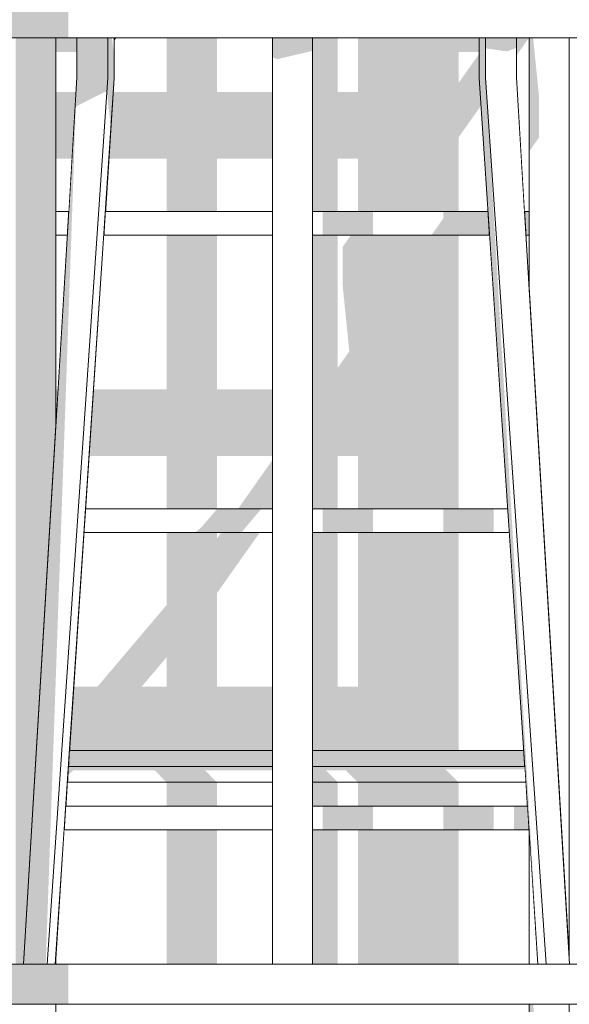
# Model space of a CAD drawing. Header units: millimetres. Extents: x -18574 to 23816, y -5698 to 8610.
# Tile 5 of 22: x -13979 to -13286, y 2000 to 3242. Entities that reach past the tile are written whole.
import ezdxf

# ---------------------------------------------------------------- set-up
doc = ezdxf.new("R2010")
doc.units = ezdxf.units.MM
doc.header["$MEASUREMENT"] = 0
doc.linetypes.add('Wipeout_Contour', pattern=[1000, 0, -1000])
doc.layers.add('Nowe_A__SCIANY', color=7, linetype='Continuous')
doc.layers.add('Nowe_A_WN_WYPOSAZENIE', color=7, linetype='Continuous')
doc.layers.add('Nowe_A__SCIANY_Nr_pióra__87', color=7, linetype='Continuous', lineweight=13)
doc.layers.add('Nowe_A_WN_WYPOSAZENIE_Nr_pióra__4', color=7, linetype='Continuous', lineweight=13)

# ---------------------------------------------------------------- blocks, each defined once
blk = doc.blocks.new('ElemPrzekroju_3_1')
at = {"color": 254, "linetype": 'Wipeout_Contour', "lineweight": 0, "ltscale": 71328.468203}
blk.add_wipeout([(-13933.4, 3219.2), (-13933.4, 3000.2), (-13917.2, 3000.2), (-13907, 3169.1), (-13907, 3219.2)], dxfattribs=at).dxf.layer = 'Nowe_A__SCIANY'
at = {"color": 254, "linetype": 'Wipeout_Contour', "lineweight": 0, "ltscale": 70658.365247}
blk.add_wipeout([(-13859.9, 3168.2), (-13871.1, 3000.2), (-13660.4, 3000.2), (-13660.4, 3219.2), (-13859.9, 3219.2)], dxfattribs=at).dxf.layer = 'Nowe_A__SCIANY'
at = {"color": 254, "linetype": 'Wipeout_Contour', "lineweight": 0, "ltscale": 69192.241061}
blk.add_wipeout([(-13609.6, 3219.2), (-13609.6, 3000.2), (-13388.4, 3000.2), (-13399.6, 3168.2), (-13399.6, 3219.2)], dxfattribs=at).dxf.layer = 'Nowe_A__SCIANY'
at = {"color": 254, "linetype": 'Wipeout_Contour', "lineweight": 0, "ltscale": 68523.696262}
blk.add_wipeout([(-13336.6, 3219.2), (-13352.5, 3219.2), (-13352.5, 3169.1), (-13342.4, 3000.2), (-13336.6, 3000.2)], dxfattribs=at).dxf.layer = 'Nowe_A__SCIANY'
at = {"color": 254, "linetype": 'Wipeout_Contour', "lineweight": 0, "ltscale": 42676.750503}
blk.add_wipeout([(-13933.4, 2970.2), (-13933.4, 2730.4), (-13919, 2970.2)], dxfattribs=at).dxf.layer = 'Nowe_A__SCIANY'
at = {"color": 254, "linetype": 'Wipeout_Contour', "lineweight": 0, "ltscale": 56219.287332}
blk.add_wipeout([(-13896.1, 2625), (-13660.4, 2625), (-13660.4, 2970.2), (-13873.1, 2970.2)], dxfattribs=at).dxf.layer = 'Nowe_A__SCIANY'
at = {"color": 254, "linetype": 'Wipeout_Contour', "lineweight": 0, "ltscale": 55121.043478}
blk.add_wipeout([(-13609.6, 2970.2), (-13609.6, 2625), (-13363.5, 2625), (-13386.4, 2970.2)], dxfattribs=at).dxf.layer = 'Nowe_A__SCIANY'
at = {"color": 254, "linetype": 'Wipeout_Contour', "lineweight": 0, "ltscale": 40980.108074}
blk.add_wipeout([(-13340.6, 2970.2), (-13336.6, 2903.6), (-13336.6, 2970.2)], dxfattribs=at).dxf.layer = 'Nowe_A__SCIANY'
at = {"color": 254, "linetype": 'Wipeout_Contour', "lineweight": 0, "ltscale": 56007.406672}
blk.add_wipeout([(-13916.4, 2320), (-13660.4, 2320), (-13660.4, 2595), (-13898.1, 2595)], dxfattribs=at).dxf.layer = 'Nowe_A__SCIANY'
at = {"color": 254, "linetype": 'Wipeout_Contour', "lineweight": 0, "ltscale": 54815.073346}
blk.add_wipeout([(-13609.6, 2595), (-13609.6, 2320), (-13343.2, 2320), (-13361.5, 2595)], dxfattribs=at).dxf.layer = 'Nowe_A__SCIANY'
at = {"color": 254, "linetype": 'Wipeout_Contour', "lineweight": 0, "ltscale": 69920.341598}
blk.add_wipeout([(-13933.4, 2050.8), (-13660.4, 2050.8), (-13660.4, 2219.9), (-13923, 2219.9), (-13933.4, 2064.5)], dxfattribs=at).dxf.layer = 'Nowe_A__SCIANY'
at = {"color": 254, "linetype": 'Wipeout_Contour', "lineweight": 0, "ltscale": 54566.017788}
blk.add_wipeout([(-13609.6, 2219.9), (-13609.6, 2050.8), (-13336.6, 2050.8), (-13336.6, 2219.9)], dxfattribs=at).dxf.layer = 'Nowe_A__SCIANY'
at = {"color": 254, "linetype": 'Wipeout_Contour', "lineweight": 0, "ltscale": 55088.487268}
blk.add_wipeout([(-13933.4, 1874.7), (-13336.6, 1874.7), (-13336.6, 2000), (-13933.4, 2000)], dxfattribs=at).dxf.layer = 'Nowe_A__SCIANY'
at = {"layer": 'Nowe_A__SCIANY', "linetype": 'Continuous', "lineweight": 0, "true_color": 0x000000}
for points in [[(-13907, 3219.2), (-13933.4, 3219.2), (-13933.4, 3201.2), (-13907, 3201.2)], [(-13866.7, 3066.9), (-13793.8, 3066.9), (-13793.8, 3000.2), (-13730.3, 3000.2), (-13730.3, 3066.9), (-13660.4, 3066.9), (-13660.4, 3150.8), (-13730.3, 3150.8), (-13730.3, 3219.2), (-13793.8, 3219.2), (-13793.8, 3150.8), (-13861.1, 3150.8)], [(-13859.9, 3219.2), (-13859.9, 3215.3), (-13857.2, 3219.2)], [(-13609.6, 3219.2), (-13609.6, 3000.2), (-13577.9, 3000.2), (-13577.9, 3066.9), (-13552.5, 3066.9), (-13552.5, 3000.2), (-13425.5, 3000.2), (-13425.5, 3093.5), (-13397.3, 3133.4), (-13399.6, 3168.2), (-13399.6, 3198.8), (-13425.5, 3162.2), (-13425.5, 3201.2), (-13399.6, 3201.2), (-13399.6, 3219.2), (-13552.5, 3219.2), (-13552.5, 3150.8), (-13577.9, 3150.8), (-13577.9, 3219.2)], [(-13336.6, 3219.2), (-13352.5, 3219.2), (-13352.5, 3196.7)], [(-13908.1, 3150.8), (-13933.4, 3150.8), (-13933.4, 3066.9), (-13913.2, 3066.9)], [(-13886.1, 2775.7), (-13891.6, 2691.8), (-13793.8, 2691.8), (-13793.8, 2625), (-13730.3, 2625), (-13730.3, 2691.8), (-13660.4, 2691.8), (-13660.4, 2775.7), (-13730.3, 2775.7), (-13730.3, 2970.2), (-13793.8, 2970.2), (-13793.8, 2775.7)], [(-13609.6, 2970.2), (-13609.6, 2625), (-13577.9, 2625), (-13577.9, 2691.8), (-13552.5, 2691.8), (-13552.5, 2625), (-13425.5, 2625), (-13425.5, 2970.2), (-13561.3, 2970.2), (-13571.5, 2955.7), (-13571.5, 2904.9), (-13563.3, 2823.6), (-13577.9, 2803), (-13577.9, 2970.2)], [(-13933.4, 2730.4), (-13930.6, 2775.7), (-13933.4, 2775.7)], [(-13660.4, 2686.4), (-13703.7, 2625), (-13660.4, 2625)], [(-13730.3, 2219.9), (-13793.8, 2219.9), (-13793.8, 2050.8), (-13730.3, 2050.8)], [(-13577.9, 2219.9), (-13609.6, 2219.9), (-13609.6, 2050.8), (-13577.9, 2050.8)], [(-13552.5, 2219.9), (-13552.5, 2050.8), (-13425.5, 2050.8), (-13425.5, 2219.9)]]:
    blk.add_hatch(color=18, dxfattribs=at).paths.add_polyline_path(points)
at = {"color": 254, "linetype": 'Wipeout_Contour', "lineweight": 0, "ltscale": 55923.505222}
blk.add_wipeout([(-13917.7, 2300), (-13660.4, 2300), (-13660.4, 2320), (-13916.4, 2320)], dxfattribs=at).dxf.layer = 'Nowe_A__SCIANY'
at = {"color": 254, "linetype": 'Wipeout_Contour', "lineweight": 0, "ltscale": 54690.415148}
blk.add_wipeout([(-13343.2, 2320), (-13609.6, 2320), (-13609.6, 2300), (-13341.8, 2300)], dxfattribs=at).dxf.layer = 'Nowe_A__SCIANY'
at = {"layer": 'Nowe_A__SCIANY', "linetype": 'Continuous', "lineweight": 0, "true_color": 0x000000}
h = blk.add_hatch(color=18, dxfattribs=at)
h.paths.add_polyline_path([(-13916.4, 2320), (-13660.4, 2320), (-13660.4, 2400.5), (-13730.3, 2400.5), (-13730.3, 2518.7), (-13676.3, 2595), (-13724.9, 2595), (-13730.3, 2587.5), (-13730.3, 2595), (-13793.8, 2595), (-13793.8, 2503.7), (-13881.2, 2400.5), (-13911, 2400.5)])
h.paths.add_polyline_path([(-13793.8, 2400.5), (-13825.4, 2400.5), (-13793.8, 2437.9)], flags=0)
for points in [[(-13609.6, 2595), (-13609.6, 2320), (-13425.5, 2320), (-13425.5, 2595), (-13552.5, 2595), (-13552.5, 2400.5), (-13577.9, 2400.5), (-13577.9, 2595)], [(-13917.7, 2300), (-13660.4, 2300), (-13660.4, 2320), (-13916.4, 2320)], [(-13343.2, 2320), (-13609.6, 2320), (-13609.6, 2300), (-13341.8, 2300)]]:
    blk.add_hatch(color=18, dxfattribs=at).paths.add_polyline_path(points)
at = {"layer": 'Nowe_A__SCIANY_Nr_pióra__87', "color": 7, "linetype": 'Continuous', "lineweight": 13}
for p, q in [((-13916.4, 2320), (-13660.4, 2320)), ((-13609.6, 2320), (-13343.2, 2320))]:
    blk.add_line(p, q, dxfattribs=at)
at = {"color": 254, "linetype": 'Wipeout_Contour', "lineweight": 0, "ltscale": 55912.967327}
blk.add_wipeout([(-13917.7, 2300), (-13919, 2280), (-13660.4, 2280), (-13660.4, 2300)], dxfattribs=at).dxf.layer = 'Nowe_A__SCIANY'
at = {"color": 254, "linetype": 'Wipeout_Contour', "lineweight": 0, "ltscale": 54674.331994}
blk.add_wipeout([(-13609.6, 2280), (-13340.5, 2280), (-13341.8, 2300), (-13609.6, 2300)], dxfattribs=at).dxf.layer = 'Nowe_A__SCIANY'
at = {"layer": 'Nowe_A__SCIANY_Nr_pióra__87', "color": 7, "linetype": 'Continuous', "lineweight": 13}
for p, q in [((-13917.7, 2300), (-13660.4, 2300)), ((-13609.6, 2300), (-13341.8, 2300))]:
    blk.add_line(p, q, dxfattribs=at)
at = {"color": 254, "linetype": 'Wipeout_Contour', "lineweight": 0, "ltscale": 55899.945065}
blk.add_wipeout([(-13919, 2280), (-13921, 2249.9), (-13660.4, 2249.9), (-13660.4, 2280)], dxfattribs=at).dxf.layer = 'Nowe_A__SCIANY'
at = {"color": 254, "linetype": 'Wipeout_Contour', "lineweight": 0, "ltscale": 54654.357686}
blk.add_wipeout([(-13340.5, 2280), (-13609.6, 2280), (-13609.6, 2249.9), (-13338.5, 2249.9)], dxfattribs=at).dxf.layer = 'Nowe_A__SCIANY'
at = {"layer": 'Nowe_A__SCIANY', "linetype": 'Continuous', "lineweight": 0, "true_color": 0x000000}
for points in [[(-13918.4, 2288.8), (-13911.7, 2295.2), (-13808.9, 2295.2), (-13793.8, 2280), (-13730.3, 2280), (-13745.4, 2295.2), (-13660.4, 2295.2), (-13660.4, 2300), (-13917.7, 2300)], [(-13609.6, 2280), (-13577.9, 2280), (-13593, 2295.2), (-13567.6, 2295.2), (-13552.5, 2280), (-13425.5, 2280), (-13442, 2296.6), (-13341.6, 2296.6), (-13341.8, 2300), (-13609.6, 2300)], [(-13730.3, 2280), (-13793.8, 2280), (-13793.8, 2249.9), (-13730.3, 2249.9)], [(-13609.6, 2249.9), (-13577.9, 2249.9), (-13577.9, 2280), (-13609.6, 2280)], [(-13552.5, 2249.9), (-13425.5, 2249.9), (-13425.5, 2280), (-13552.5, 2280)]]:
    blk.add_hatch(color=18, dxfattribs=at).paths.add_polyline_path(points)
at = {"layer": 'Nowe_A__SCIANY_Nr_pióra__87', "color": 7, "linetype": 'Continuous', "lineweight": 13}
for p, q in [((-13919, 2280), (-13660.4, 2280)), ((-13609.6, 2280), (-13340.5, 2280))]:
    blk.add_line(p, q, dxfattribs=at)
blk = doc.blocks.new('ElemPrzekroju_7_1')
at = {"color": 254, "linetype": 'Wipeout_Contour', "lineweight": 0, "ltscale": 42404.360257}
blk.add_wipeout([(-13944.6, 2050.8), (-13934.6, 2050.8), (-13868.1, 3168.6)], dxfattribs=at).dxf.layer = 'Nowe_A_WN_WYPOSAZENIE'
at = {"color": 254, "linetype": 'Wipeout_Contour', "lineweight": 0, "ltscale": 69361.748924}
blk.add_wipeout([(-13660.4, 3169.1), (-13660.4, 2050.8), (-13635, 2050.8), (-13609.6, 2050.8), (-13609.6, 3169.1)], dxfattribs=at).dxf.layer = 'Nowe_A_WN_WYPOSAZENIE'
at = {"color": 254, "linetype": 'Wipeout_Contour', "lineweight": 0, "ltscale": 40715.144424}
blk.add_wipeout([(-13314.9, 2050.8), (-13391.4, 3168.6), (-13324.9, 2050.8)], dxfattribs=at).dxf.layer = 'Nowe_A_WN_WYPOSAZENIE'
at = {"color": 254, "linetype": 'Wipeout_Contour', "lineweight": 0, "ltscale": 56016.492937}
blk.add_wipeout([(-13660.4, 3169.1), (-13609.6, 3169.1), (-13609.6, 3219.2), (-13660.4, 3219.2)], dxfattribs=at).dxf.layer = 'Nowe_A_WN_WYPOSAZENIE'
at = {"color": 254, "linetype": 'Wipeout_Contour', "lineweight": 0, "ltscale": 56611.924698}
blk.add_wipeout([(-13868.1, 3168.6), (-13934.6, 2050.8), (-13934.3, 2050.8), (-13859.9, 3168.2)], dxfattribs=at).dxf.layer = 'Nowe_A_WN_WYPOSAZENIE'
at = {"color": 254, "linetype": 'Wipeout_Contour', "lineweight": 0, "ltscale": 54494.246255}
blk.add_wipeout([(-13391.4, 3168.6), (-13399.6, 3168.2), (-13325.3, 2050.8), (-13324.9, 2050.8)], dxfattribs=at).dxf.layer = 'Nowe_A_WN_WYPOSAZENIE'
at = {"layer": 'Nowe_A_WN_WYPOSAZENIE', "linetype": 'Continuous', "lineweight": 0, "true_color": 0x000000}
blk.add_hatch(color=18, dxfattribs=at).paths.add_polyline_path([(-13391.4, 3168.6), (-13399.6, 3168.2), (-13325.3, 2050.8), (-13324.9, 2050.8)])
at = {"color": 254, "linetype": 'Wipeout_Contour', "lineweight": 0, "ltscale": 42483.47497}
blk.add_wipeout([(-13974.2, 2050.8), (-13946.3, 2050.8), (-13907, 3169.1)], dxfattribs=at).dxf.layer = 'Nowe_A_WN_WYPOSAZENIE'
at = {"layer": 'Nowe_A_WN_WYPOSAZENIE', "linetype": 'Continuous', "lineweight": 0, "true_color": 0x000000}
blk.add_hatch(color=18, dxfattribs=at).paths.add_polyline_path([(-13974.2, 2050.8), (-13946.3, 2050.8), (-13907, 3169.1)])
at = {"color": 254, "linetype": 'Wipeout_Contour', "lineweight": 0, "ltscale": 40636.377279}
blk.add_wipeout([(-13285.4, 2050.8), (-13352.5, 3169.1), (-13313.2, 2050.8)], dxfattribs=at).dxf.layer = 'Nowe_A_WN_WYPOSAZENIE'
at = {"color": 254, "linetype": 'Wipeout_Contour', "lineweight": 0, "ltscale": 56679.439905}
blk.add_wipeout([(-13907, 3169.1), (-13946.3, 2050.8), (-13944.6, 2050.8), (-13868.1, 3168.6)], dxfattribs=at).dxf.layer = 'Nowe_A_WN_WYPOSAZENIE'
at = {"color": 254, "linetype": 'Wipeout_Contour', "lineweight": 0, "ltscale": 54427.283975}
blk.add_wipeout([(-13352.5, 3169.1), (-13391.4, 3168.6), (-13314.9, 2050.8), (-13313.2, 2050.8)], dxfattribs=at).dxf.layer = 'Nowe_A_WN_WYPOSAZENIE'
at = {"color": 254, "linetype": 'Wipeout_Contour', "lineweight": 0, "ltscale": 56908.643447}
blk.add_wipeout([(-13859.9, 3219.2), (-13868.1, 3219.2), (-13868.1, 3168.6), (-13859.9, 3168.2)], dxfattribs=at).dxf.layer = 'Nowe_A_WN_WYPOSAZENIE'
at = {"color": 254, "linetype": 'Wipeout_Contour', "lineweight": 0, "ltscale": 55083.998365}
blk.add_wipeout([(-13391.4, 3219.2), (-13399.6, 3219.2), (-13399.6, 3168.2), (-13391.4, 3168.6)], dxfattribs=at).dxf.layer = 'Nowe_A_WN_WYPOSAZENIE'
at = {"color": 254, "linetype": 'Wipeout_Contour', "lineweight": 0, "ltscale": 56344.867049}
blk.add_wipeout([(-13871.1, 3000.2), (-13873.1, 2970.2), (-13660.4, 2970.2), (-13660.4, 3000.2)], dxfattribs=at).dxf.layer = 'Nowe_A_WN_WYPOSAZENIE'
at = {"color": 254, "linetype": 'Wipeout_Contour', "lineweight": 0, "ltscale": 55298.649985}
blk.add_wipeout([(-13609.6, 2970.2), (-13386.4, 2970.2), (-13388.4, 3000.2), (-13609.6, 3000.2)], dxfattribs=at).dxf.layer = 'Nowe_A_WN_WYPOSAZENIE'
at = {"color": 254, "linetype": 'Wipeout_Contour', "lineweight": 0, "ltscale": 56095.084505}
blk.add_wipeout([(-13898.1, 2595), (-13660.4, 2595), (-13660.4, 2625), (-13896.1, 2625)], dxfattribs=at).dxf.layer = 'Nowe_A_WN_WYPOSAZENIE'
at = {"color": 254, "linetype": 'Wipeout_Contour', "lineweight": 0, "ltscale": 54945.138439}
blk.add_wipeout([(-13609.6, 2595), (-13361.5, 2595), (-13363.5, 2625), (-13609.6, 2625)], dxfattribs=at).dxf.layer = 'Nowe_A_WN_WYPOSAZENIE'
at = {"color": 254, "linetype": 'Wipeout_Contour', "lineweight": 0, "ltscale": 55884.533211}
blk.add_wipeout([(-13923, 2219.9), (-13660.4, 2219.9), (-13660.4, 2249.9), (-13921, 2249.9)], dxfattribs=at).dxf.layer = 'Nowe_A_WN_WYPOSAZENIE'
at = {"color": 254, "linetype": 'Wipeout_Contour', "lineweight": 0, "ltscale": 53848.116526}
blk.add_wipeout([(-13265.4, 2000), (-13265.4, 2050.8), (-13352.1, 2050.8), (-13352.1, 2000)], dxfattribs=at).dxf.layer = 'Nowe_A_WN_WYPOSAZENIE'
at = {"layer": 'Nowe_A_WN_WYPOSAZENIE', "linetype": 'Continuous', "lineweight": 0, "true_color": 0x000000}
for points in [[(-13391.4, 3219.2), (-13399.6, 3219.2), (-13399.6, 3168.2), (-13391.4, 3168.6)], [(-13533.4, 3000.2), (-13596.9, 3000.2), (-13596.9, 2970.2), (-13533.4, 2970.2)], [(-13444.5, 2991.6), (-13459.7, 2970.2), (-13386.4, 2970.2), (-13388.4, 3000.2), (-13444.5, 3000.2)], [(-13757.9, 2595), (-13699.7, 2595), (-13674.3, 2625), (-13730, 2625), (-13749.2, 2602.4)], [(-13533.4, 2625), (-13596.9, 2625), (-13596.9, 2595), (-13533.4, 2595)], [(-13444.5, 2625), (-13444.5, 2595), (-13381, 2595), (-13381, 2625)]]:
    blk.add_hatch(color=18, dxfattribs=at).paths.add_polyline_path(points)
at = {"layer": 'Nowe_A_WN_WYPOSAZENIE_Nr_pióra__4', "color": 7, "linetype": 'Continuous', "lineweight": 13}
for p, q in [((-13660.4, 3000.2), (-13871.1, 3000.2)), ((-13388.4, 3000.2), (-13609.6, 3000.2)), ((-13660.4, 2970.2), (-13873.1, 2970.2)), ((-13386.4, 2970.2), (-13609.6, 2970.2)), ((-13660.4, 2625), (-13896.1, 2625)), ((-13363.5, 2625), (-13609.6, 2625)), ((-13660.4, 2595), (-13898.1, 2595)), ((-13361.5, 2595), (-13609.6, 2595)), ((-13660.4, 2249.9), (-13921, 2249.9)), ((-13660.4, 2219.9), (-13923, 2219.9))]:
    blk.add_line(p, q, dxfattribs=at)
at = {"color": 254, "linetype": 'Wipeout_Contour', "lineweight": 0, "ltscale": 57000.618939}
blk.add_wipeout([(-13907, 3169.1), (-13868.1, 3168.6), (-13868.1, 3219.2), (-13907, 3219.2)], dxfattribs=at).dxf.layer = 'Nowe_A_WN_WYPOSAZENIE'
at = {"color": 254, "linetype": 'Wipeout_Contour', "lineweight": 0, "ltscale": 40495.10086}
blk.add_wipeout([(-13336.6, 2220.8), (-13336.6, 2050.8), (-13325.3, 2050.8)], dxfattribs=at).dxf.layer = 'Nowe_A_WN_WYPOSAZENIE'
at = {"color": 254, "linetype": 'Wipeout_Contour', "lineweight": 0, "ltscale": 54276.191457}
blk.add_wipeout([(-13352.1, 2000), (-13352.1, 2050.8), (-13481.9, 2050.8), (-13481.9, 2000)], dxfattribs=at).dxf.layer = 'Nowe_A_WN_WYPOSAZENIE'
at = {"color": 254, "linetype": 'Wipeout_Contour', "lineweight": 0, "ltscale": 53544.270739}
blk.add_wipeout([(-13336.6, 101.6), (-13285.8, 101.6), (-13285.8, 2000), (-13336.6, 2000)], dxfattribs=at).dxf.layer = 'Nowe_A_WN_WYPOSAZENIE'
at = {"layer": 'Nowe_A_WN_WYPOSAZENIE', "linetype": 'Continuous', "lineweight": 0, "true_color": 0x000000}
for points in [[(-13908.3, 3132.5), (-13869.2, 3152.1), (-13868.1, 3168.6), (-13907, 3169.1)], [(-13868.1, 3168.6), (-13869.2, 3152.1), (-13869.1, 3151.5)], [(-13869.1, 3151.5), (-13864.7, 3110.8), (-13863.9, 3108.8), (-13859.9, 3168.2), (-13868.1, 3168.6)], [(-13331.4, 2000), (-13336.6, 2000), (-13336.6, 1856.3), (-13323.9, 1874.3), (-13323.9, 1925.1)]]:
    blk.add_hatch(color=18, dxfattribs=at).paths.add_polyline_path(points)
at = {"layer": 'Nowe_A_WN_WYPOSAZENIE_Nr_pióra__4', "color": 7, "linetype": 'Continuous', "lineweight": 13}
for p, q in [((-13265.4, 2050.8), (-13352.1, 2050.8)), ((-13265.4, 2000), (-13352.1, 2000)), ((-13336.6, 228.6), (-13336.6, 2000)), ((-13285.8, 101.6), (-13285.8, 2000))]:
    blk.add_line(p, q, dxfattribs=at)
at = {"color": 254, "linetype": 'Wipeout_Contour', "lineweight": 0, "ltscale": 54992.639448}
blk.add_wipeout([(-13352.5, 3219.2), (-13391.4, 3219.2), (-13391.4, 3168.6), (-13352.5, 3169.1)], dxfattribs=at).dxf.layer = 'Nowe_A_WN_WYPOSAZENIE'
at = {"color": 254, "linetype": 'Wipeout_Contour', "lineweight": 0, "ltscale": 54835.608654}
blk.add_wipeout([(-13481.9, 2000), (-13481.9, 2050.8), (-13635, 2050.8), (-13635, 2000)], dxfattribs=at).dxf.layer = 'Nowe_A_WN_WYPOSAZENIE'
at = {"layer": 'Nowe_A_WN_WYPOSAZENIE_Nr_pióra__4', "color": 7, "linetype": 'Continuous', "lineweight": 13}
for p, q in [((-13352.1, 2050.8), (-13481.9, 2050.8)), ((-13352.1, 2000), (-13481.9, 2000))]:
    blk.add_line(p, q, dxfattribs=at)
at = {"color": 254, "linetype": 'Wipeout_Contour', "lineweight": 0, "ltscale": 54794.373323}
blk.add_wipeout([(-13265.4, 3219.2), (-13265.4, 3270), (-13352.1, 3270), (-13352.1, 3219.2)], dxfattribs=at).dxf.layer = 'Nowe_A_WN_WYPOSAZENIE'
at = {"color": 254, "linetype": 'Wipeout_Contour', "lineweight": 0, "ltscale": 55441.25483}
blk.add_wipeout([(-13635, 2000), (-13635, 2050.8), (-13788, 2050.8), (-13788, 2000)], dxfattribs=at).dxf.layer = 'Nowe_A_WN_WYPOSAZENIE'
at = {"layer": 'Nowe_A_WN_WYPOSAZENIE_Nr_pióra__4', "color": 7, "linetype": 'Continuous', "lineweight": 13}
for p, q in [((-13660.4, 2050.8), (-13660.4, 3169.1)), ((-13481.9, 2050.8), (-13635, 2050.8)), ((-13481.9, 2000), (-13635, 2000))]:
    blk.add_line(p, q, dxfattribs=at)
at = {"color": 254, "linetype": 'Wipeout_Contour', "lineweight": 0, "ltscale": 55215.123837}
blk.add_wipeout([(-13352.1, 3219.2), (-13352.1, 3270), (-13481.9, 3270), (-13481.9, 3219.2)], dxfattribs=at).dxf.layer = 'Nowe_A_WN_WYPOSAZENIE'
at = {"color": 254, "linetype": 'Wipeout_Contour', "lineweight": 0, "ltscale": 54483.119576}
blk.add_wipeout([(-13285.8, 3219.2), (-13336.6, 3219.2), (-13336.6, 2903.6), (-13285.8, 2057.7)], dxfattribs=at).dxf.layer = 'Nowe_A_WN_WYPOSAZENIE'
at = {"color": 254, "linetype": 'Wipeout_Contour', "lineweight": 0, "ltscale": 56000.922262}
blk.add_wipeout([(-13788, 2000), (-13788, 2050.8), (-13917.8, 2050.8), (-13917.8, 2000)], dxfattribs=at).dxf.layer = 'Nowe_A_WN_WYPOSAZENIE'
at = {"layer": 'Nowe_A_WN_WYPOSAZENIE', "linetype": 'Continuous', "lineweight": 0, "true_color": 0x000000}
for points in [[(-13391.4, 3219.2), (-13391.4, 3205.9), (-13364.3, 3202), (-13352.5, 3206.4), (-13352.5, 3219.2)], [(-13331.4, 3219.2), (-13336.6, 3219.2), (-13336.6, 3075.5), (-13323.9, 3093.5), (-13323.9, 3144.3)]]:
    blk.add_hatch(color=18, dxfattribs=at).paths.add_polyline_path(points)
at = {"layer": 'Nowe_A_WN_WYPOSAZENIE_Nr_pióra__4', "color": 7, "linetype": 'Continuous', "lineweight": 13}
for p, q in [((-13399.6, 3168.2), (-13399.6, 3219.2)), ((-13391.4, 3168.6), (-13391.4, 3219.2)), ((-13352.5, 3169.1), (-13352.5, 3219.2)), ((-13265.4, 3219.2), (-13352.1, 3219.2)), ((-13285.8, 2057.7), (-13285.8, 3219.2)), ((-13635, 2050.8), (-13788, 2050.8)), ((-13635, 2000), (-13788, 2000))]:
    blk.add_line(p, q, dxfattribs=at)
at = {"color": 254, "linetype": 'Wipeout_Contour', "lineweight": 0, "ltscale": 55765.130218}
blk.add_wipeout([(-13481.9, 3219.2), (-13481.9, 3270), (-13635, 3270), (-13635, 3219.2)], dxfattribs=at).dxf.layer = 'Nowe_A_WN_WYPOSAZENIE'
at = {"color": 254, "linetype": 'Wipeout_Contour', "lineweight": 0, "ltscale": 54676.195827}
blk.add_wipeout([(-13342.4, 3000.2), (-13340.6, 2970.2), (-13336.6, 2970.2), (-13336.6, 3000.2)], dxfattribs=at).dxf.layer = 'Nowe_A_WN_WYPOSAZENIE'
at = {"color": 254, "linetype": 'Wipeout_Contour', "lineweight": 0, "ltscale": 68151.303856}
blk.add_wipeout([(-13609.6, 2219.9), (-13336.6, 2219.9), (-13336.6, 2220.8), (-13338.5, 2249.9), (-13609.6, 2249.9)], dxfattribs=at).dxf.layer = 'Nowe_A_WN_WYPOSAZENIE'
at = {"color": 254, "linetype": 'Wipeout_Contour', "lineweight": 0, "ltscale": 56429.35101}
blk.add_wipeout([(-13917.8, 2000), (-13917.8, 2050.8), (-14004.5, 2050.8), (-14004.5, 2000)], dxfattribs=at).dxf.layer = 'Nowe_A_WN_WYPOSAZENIE'
at = {"layer": 'Nowe_A_WN_WYPOSAZENIE', "linetype": 'Continuous', "lineweight": 0, "true_color": 0x000000}
for points in [[(-13342.4, 3000.2), (-13340.6, 2970.2), (-13336.6, 2970.2), (-13336.6, 3000.2)], [(-13533.4, 2249.9), (-13596.9, 2249.9), (-13596.9, 2219.9), (-13533.4, 2219.9)], [(-13444.5, 2219.9), (-13381, 2219.9), (-13381, 2249.9), (-13444.5, 2249.9)], [(-13355.6, 2219.9), (-13336.6, 2219.9), (-13336.6, 2220.8), (-13338.5, 2249.9), (-13355.6, 2249.9)], [(-13917.8, 2000), (-13917.8, 2050.8), (-14004.5, 2050.8), (-14004.5, 2000)]]:
    blk.add_hatch(color=18, dxfattribs=at).paths.add_polyline_path(points)
at = {"layer": 'Nowe_A_WN_WYPOSAZENIE_Nr_pióra__4', "color": 7, "linetype": 'Continuous', "lineweight": 13}
for p, q in [((-13609.6, 3169.1), (-13609.6, 3219.2)), ((-13352.1, 3219.2), (-13481.9, 3219.2)), ((-13336.6, 2903.6), (-13336.6, 3219.2)), ((-13609.6, 2050.8), (-13609.6, 3169.1)), ((-13325.3, 2050.8), (-13399.6, 3168.2)), ((-13314.9, 2050.8), (-13391.4, 3168.6)), ((-13285.4, 2050.8), (-13352.5, 3169.1)), ((-13336.6, 3000.2), (-13342.4, 3000.2)), ((-13336.6, 2970.2), (-13340.6, 2970.2)), ((-13338.5, 2249.9), (-13609.6, 2249.9)), ((-13336.6, 2219.9), (-13609.6, 2219.9)), ((-13336.6, 2050.8), (-13336.6, 2220.8)), ((-13788, 2050.8), (-13917.8, 2050.8)), ((-13917.8, 2000), (-14004.5, 2000)), ((-13933.4, 228.6), (-13933.4, 2000)), ((-13788, 2000), (-13917.8, 2000))]:
    blk.add_line(p, q, dxfattribs=at)
at = {"color": 254, "linetype": 'Wipeout_Contour', "lineweight": 0, "ltscale": 56360.788252}
blk.add_wipeout([(-13635, 3219.2), (-13635, 3270), (-13788, 3270), (-13788, 3219.2)], dxfattribs=at).dxf.layer = 'Nowe_A_WN_WYPOSAZENIE'
at = {"layer": 'Nowe_A_WN_WYPOSAZENIE', "linetype": 'Continuous', "lineweight": 0, "true_color": 0x000000}
blk.add_hatch(color=18, dxfattribs=at).paths.add_polyline_path([(-13660.4, 3219.2), (-13660.4, 3194.5), (-13654, 3192.3), (-13609.6, 3202.7), (-13609.6, 3219.2)])
at = {"layer": 'Nowe_A_WN_WYPOSAZENIE_Nr_pióra__4', "color": 7, "linetype": 'Continuous', "lineweight": 13}
for p, q in [((-13660.4, 3169.1), (-13660.4, 3219.2)), ((-13481.9, 3219.2), (-13635, 3219.2))]:
    blk.add_line(p, q, dxfattribs=at)
at = {"color": 254, "linetype": 'Wipeout_Contour', "lineweight": 0, "ltscale": 56911.405927}
blk.add_wipeout([(-13788, 3219.2), (-13788, 3270), (-13917.8, 3270), (-13917.8, 3219.2)], dxfattribs=at).dxf.layer = 'Nowe_A_WN_WYPOSAZENIE'
at = {"layer": 'Nowe_A_WN_WYPOSAZENIE', "linetype": 'Continuous', "lineweight": 0, "true_color": 0x000000}
for points in [[(-13907, 3169.1), (-13868.1, 3168.6), (-13868.1, 3219.2), (-13907, 3219.2)], [(-13868.1, 3168.6), (-13859.9, 3168.2), (-13859.9, 3195.7), (-13862.9, 3219.2), (-13868.1, 3219.2)]]:
    blk.add_hatch(color=18, dxfattribs=at).paths.add_polyline_path(points)
at = {"layer": 'Nowe_A_WN_WYPOSAZENIE_Nr_pióra__4', "color": 7, "linetype": 'Continuous', "lineweight": 13}
for p, q in [((-13907, 3169.1), (-13907, 3219.2)), ((-13868.1, 3168.6), (-13868.1, 3219.2)), ((-13859.9, 3168.2), (-13859.9, 3219.2)), ((-13635, 3219.2), (-13788, 3219.2))]:
    blk.add_line(p, q, dxfattribs=at)
at = {"color": 254, "linetype": 'Wipeout_Contour', "lineweight": 0, "ltscale": 57333.020945}
blk.add_wipeout([(-13917.8, 3219.2), (-13917.8, 3270), (-14004.5, 3270), (-14004.5, 3219.2)], dxfattribs=at).dxf.layer = 'Nowe_A_WN_WYPOSAZENIE'
at = {"layer": 'Nowe_A_WN_WYPOSAZENIE', "linetype": 'Continuous', "lineweight": 0, "true_color": 0x000000}
blk.add_hatch(color=18, dxfattribs=at).paths.add_polyline_path([(-13917.8, 3219.2), (-13917.8, 3270), (-14004.5, 3270), (-14004.5, 3219.2)])
at = {"layer": 'Nowe_A_WN_WYPOSAZENIE_Nr_pióra__4', "color": 7, "linetype": 'Continuous', "lineweight": 13}
blk.add_line((-13788, 3219.2), (-13917.8, 3219.2), dxfattribs=at)
at = {"color": 254, "linetype": 'Wipeout_Contour', "lineweight": 0, "ltscale": 71106.048051}
blk.add_wipeout([(-13984.2, 2050.8), (-13974.2, 2050.8), (-13933.4, 2730.4), (-13933.4, 3219.2), (-13984.2, 3219.2)], dxfattribs=at).dxf.layer = 'Nowe_A_WN_WYPOSAZENIE'
at = {"layer": 'Nowe_A_WN_WYPOSAZENIE_Nr_pióra__4', "color": 7, "linetype": 'Continuous', "lineweight": 13}
blk.add_line((-13917.8, 3219.2), (-14004.5, 3219.2), dxfattribs=at)
at = {"color": 254, "linetype": 'Wipeout_Contour', "lineweight": 0, "ltscale": 56968.248682}
blk.add_wipeout([(-13933.4, 3000.2), (-13933.4, 2970.2), (-13919, 2970.2), (-13917.2, 3000.2)], dxfattribs=at).dxf.layer = 'Nowe_A_WN_WYPOSAZENIE'
at = {"color": 254, "linetype": 'Wipeout_Contour', "lineweight": 0, "ltscale": 42253.761391}
blk.add_wipeout([(-13934.3, 2050.8), (-13933.4, 2050.8), (-13933.4, 2064.5)], dxfattribs=at).dxf.layer = 'Nowe_A_WN_WYPOSAZENIE'
at = {"layer": 'Nowe_A_WN_WYPOSAZENIE', "linetype": 'Continuous', "lineweight": 0, "true_color": 0x000000}
for points in [[(-13984.2, 2050.8), (-13974.2, 2050.8), (-13933.4, 2730.4), (-13933.4, 3219.2), (-13984.2, 3219.2)], [(-13934.3, 2050.8), (-13933.4, 2050.8), (-13933.4, 2064.5)]]:
    blk.add_hatch(color=18, dxfattribs=at).paths.add_polyline_path(points)
at = {"layer": 'Nowe_A_WN_WYPOSAZENIE_Nr_pióra__4', "color": 7, "linetype": 'Continuous', "lineweight": 13}
for p, q in [((-13933.4, 2730.4), (-13933.4, 3219.2)), ((-13974.2, 2050.8), (-13907, 3169.1)), ((-13944.6, 2050.8), (-13868.1, 3168.6)), ((-13934.3, 2050.8), (-13859.9, 3168.2)), ((-13917.2, 3000.2), (-13933.4, 3000.2)), ((-13919, 2970.2), (-13933.4, 2970.2)), ((-13933.4, 2050.8), (-13933.4, 2064.5)), ((-13917.8, 2050.8), (-14004.5, 2050.8))]:
    blk.add_line(p, q, dxfattribs=at)

msp = doc.modelspace()

# ---------------------------------------------------------------- block references
at = {"layer": 'Nowe_A__SCIANY', "lineweight": 0}
msp.add_blockref('ElemPrzekroju_3_1', (0, 0), dxfattribs=at)

# ---------------------------------------------------------------- next in the draw order: block references
at = {"layer": 'Nowe_A_WN_WYPOSAZENIE', "lineweight": 0}
msp.add_blockref('ElemPrzekroju_7_1', (0, 0), dxfattribs=at)

doc.saveas('drawing.dxf')
